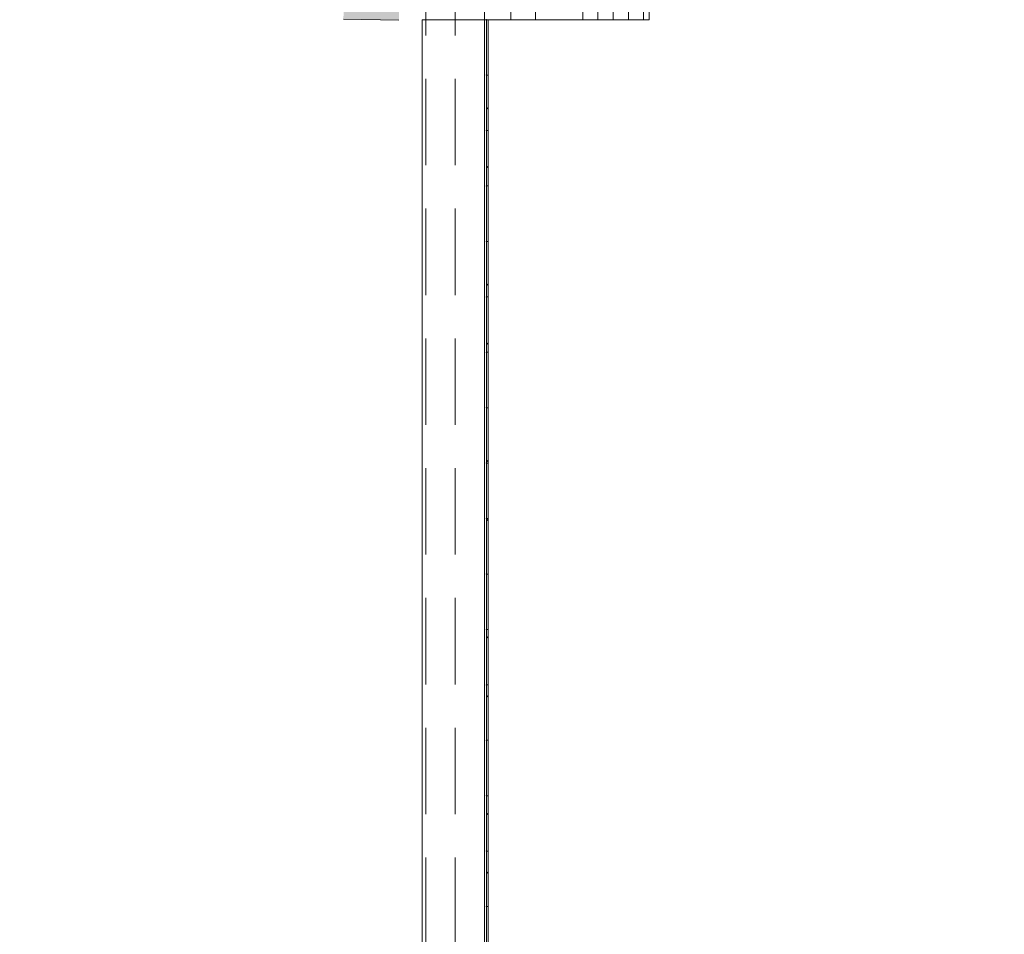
# Model space of a CAD drawing. Header units: millimetres. Extents: x -409 to 257590, y -7786 to 67330.
# Tile 67 of 210: x 56884 to 58660, y 3205 to 4855. Entities that reach past the tile are written whole.
import ezdxf

# ---------------------------------------------------------------- set-up
doc = ezdxf.new("R2010")
doc.units = ezdxf.units.MM
doc.header["$MEASUREMENT"] = 0
doc.linetypes.add('B0701', pattern=[234.119993, 155.999994, -78.119999])
doc.linetypes.add('B0703', pattern=[468.700004, 312.5, -156.200004])
for name, color, linetype in [('New_22 NC Binnenwanden', 7, 'Continuous'), ('New_22 NC Binnenwanden Deuren', 7, 'Continuous'), ('New_22 NC Binnenwanden Doorsnede-arcering', 7, 'Continuous'), ('New_32 Binnenwandopeningen', 7, 'Continuous'), ('New_32 Binnenwandopeningen Doorsnede-arcering', 7, 'Continuous'), ('New_32 Binnenwandopeningen Laagscheidingslijnen', 7, 'Continuous'), ('New_Info Wandafwerking aanduiding', 7, 'Continuous'), ('New_Info Wandafwerking aanduiding Doorsnede-arcering', 7, 'Continuous'), ('New_Z Ruimtefuncties Zone omranding', 7, 'Continuous')]:
    doc.layers.add(name, color=color, linetype=linetype)
pattern_1 = [(45, (0, 0), (-159.099, 159.099), []), (45, (-53.03, 53.03), (-159.099, 159.099), [])]

# ---------------------------------------------------------------- blocks, each defined once
blk = doc.blocks.new('D rechthoekige opening 22_20')
at = {"layer": 'New_22 NC Binnenwanden Deuren', "color": 9, "linetype": 'Continuous', "lineweight": 0}
for p, q in [((2238.4, 1), (2238.4, 53)), ((2238.4, 0), (2238.4, 1))]:
    blk.add_line(p, q, dxfattribs=at)
at = {"layer": 'New_22 NC Binnenwanden Deuren', "color": 9, "linetype": 'B0701', "lineweight": 0}
blk.add_line((-2238.4, 0), (2238.4, 0), dxfattribs=at)
blk = doc.blocks.new('Wall_118_2', base_point=(57670, 21290))
at = {"layer": 'New_22 NC Binnenwanden', "color": 8, "linetype": 'Continuous', "lineweight": 0, "true_color": 0x778488}
for p, q in [((57617, 4854.7), (57618, 4854.7)), ((57618, 4854.7), (57670, 4854.7))]:
    blk.add_line(p, q, dxfattribs=at)
at = {"layer": 'New_22 NC Binnenwanden', "color": 8, "linetype": 'Continuous', "lineweight": 0, "true_color": 0x778488, "flags": 128}
for points in [[(57617, 5493), (57617, 4854.7)], [(57670, 4854.7), (57670, 5493)]]:
    blk.add_lwpolyline(points, dxfattribs=at)
at = {"layer": 'New_22 NC Binnenwanden Deuren', "color": 1, "linetype": 'Continuous', "lineweight": 0, "xscale": -1, "zscale": 1000, "rotation": 270}
blk.add_blockref('D rechthoekige opening 22_20', (57617, 2616.3), dxfattribs=at)
blk = doc.blocks.new('*X731')
at = {"layer": 'New_22 NC Binnenwanden Doorsnede-arcering', "color": 254, "linetype": 'Continuous', "lineweight": 0, "true_color": 0xe9ebeb}
for p, q in [((57900, 4954.7), (57900, 4854.7)), ((57927.4, 4954.7), (57927.4, 4854.7)), ((57954.9, 4954.7), (57954.9, 4854.7)), ((57982.3, 4954.7), (57982.3, 4854.7)), ((58009.7, 4954.7), (58009.7, 4854.7))]:
    blk.add_line(p, q, dxfattribs=at)
blk = doc.blocks.new('Wall_159_2', base_point=(58020, 4854.703884))
at = {"layer": 'New_22 NC Binnenwanden', "color": 8, "linetype": 'Continuous', "lineweight": 0, "true_color": 0x778488, "flags": 128}
for points in [[(58020, 4954.703884), (57815, 4954.703884)], [(57815, 4854.703884), (57815, 4954.703884)], [(58020, 4854.703884), (58020, 4954.703884)], [(57815, 4854.703884), (58020, 4854.703884)]]:
    blk.add_lwpolyline(points, dxfattribs=at)
at = {"layer": 'New_22 NC Binnenwanden', "color": 8, "lineweight": 0, "true_color": 0x778488}
blk.add_blockref('*X731', (0, 0), dxfattribs=at)
blk = doc.blocks.new('D rechthoekige opening 22_26')
at = {"layer": 'New_22 NC Binnenwanden Deuren', "color": 7, "linetype": 'Continuous', "lineweight": 0}
for p, q in [((2238.4, 250), (2238.4, 350)), ((2238.4, 100), (2238.4, 250)), ((2238.4, 0), (2238.4, 100))]:
    blk.add_line(p, q, dxfattribs=at)
at = {"layer": 'New_22 NC Binnenwanden Deuren', "color": 9, "linetype": 'B0701', "lineweight": 0}
blk.add_line((-2238.4, 0), (2238.4, 0), dxfattribs=at)
blk = doc.blocks.new('Wall_247_2', base_point=(57845, 325))
at = {"layer": 'New_22 NC Binnenwanden', "color": 8, "linetype": 'Continuous', "lineweight": 0, "true_color": 0x778488}
for p, q in [((57670, 4854.7), (57770, 4854.7)), ((57770, 4854.7), (57920, 4854.7)), ((57920, 4854.7), (58020, 4854.7))]:
    blk.add_line(p, q, dxfattribs=at)
at = {"layer": 'New_22 NC Binnenwanden', "color": 8, "linetype": 'Continuous', "lineweight": 0, "true_color": 0x778488, "flags": 128}
for points in [[(58020, 4854.7), (58020, 6630.9)], [(57670, 5493), (57670, 4854.7)]]:
    blk.add_lwpolyline(points, dxfattribs=at)
at = {"layer": 'New_22 NC Binnenwanden Deuren', "color": 1, "linetype": 'Continuous', "lineweight": 0, "xscale": -1, "zscale": 1000, "rotation": 270}
blk.add_blockref('D rechthoekige opening 22_26', (57670, 2616.3), dxfattribs=at)
blk = doc.blocks.new('Curtain Wall_62_2')
at = {"layer": 'New_32 Binnenwandopeningen Doorsnede-arcering', "linetype": 'Continuous', "lineweight": 0, "true_color": 0x000000}
h = blk.add_hatch(dxfattribs=at)
h.set_pattern_fill('515_Staal_0002', color=18, style=0, pattern_type=2)
h.set_pattern_definition(pattern_1)
h.paths.add_polyline_path([(57729.3, 4851.7), (57729.3, 4854.7), (57726.3, 4854.7), (57726.3, 4851.7)])
h = blk.add_hatch(dxfattribs=at)
h.set_pattern_fill('515_Staal_0002', color=18, style=0, pattern_type=2)
h.set_pattern_definition(pattern_1)
h.paths.add_polyline_path([(57726.3, 4754.7), (57729.3, 4754.7), (57729.3, 4851.7), (57726.3, 4851.7)])
h = blk.add_hatch(dxfattribs=at)
h.set_pattern_fill('515_Staal_0002', color=18, style=0, pattern_type=2)
h.set_pattern_definition(pattern_1)
h.paths.add_polyline_path([(57729.3, 4754.7), (57726.3, 4754.7), (57726.3, 4654.7), (57729.3, 4654.7)])
h = blk.add_hatch(dxfattribs=at)
h.set_pattern_fill('515_Staal_0002', color=18, style=0, pattern_type=2)
h.set_pattern_definition(pattern_1)
h.paths.add_polyline_path([(57729.3, 4654.7), (57726.3, 4654.7), (57726.3, 4554.7), (57729.3, 4554.7)])
h = blk.add_hatch(dxfattribs=at)
h.set_pattern_fill('515_Staal_0002', color=18, style=0, pattern_type=2)
h.set_pattern_definition(pattern_1)
h.paths.add_polyline_path([(57729.3, 4554.7), (57726.3, 4554.7), (57726.3, 4454.7), (57729.3, 4454.7)])
h = blk.add_hatch(dxfattribs=at)
h.set_pattern_fill('515_Staal_0002', color=18, style=0, pattern_type=2)
h.set_pattern_definition(pattern_1)
h.paths.add_polyline_path([(57729.3, 4454.7), (57726.3, 4454.7), (57726.3, 4354.7), (57729.3, 4354.7)])
h = blk.add_hatch(dxfattribs=at)
h.set_pattern_fill('515_Staal_0002', color=18, style=0, pattern_type=2)
h.set_pattern_definition(pattern_1)
h.paths.add_polyline_path([(57729.3, 4354.7), (57726.3, 4354.7), (57726.3, 4254.7), (57729.3, 4254.7)])
h = blk.add_hatch(dxfattribs=at)
h.set_pattern_fill('515_Staal_0002', color=18, style=0, pattern_type=2)
h.set_pattern_definition(pattern_1)
h.paths.add_polyline_path([(57729.3, 4254.7), (57726.3, 4254.7), (57726.3, 4154.7), (57729.3, 4154.7)])
h = blk.add_hatch(dxfattribs=at)
h.set_pattern_fill('515_Staal_0002', color=18, style=0, pattern_type=2)
h.set_pattern_definition(pattern_1)
h.paths.add_polyline_path([(57729.3, 4154.7), (57726.3, 4154.7), (57726.3, 4054.7), (57729.3, 4054.7)])
h = blk.add_hatch(dxfattribs=at)
h.set_pattern_fill('515_Staal_0002', color=18, style=0, pattern_type=2)
h.set_pattern_definition(pattern_1)
h.paths.add_polyline_path([(57729.3, 4054.7), (57726.3, 4054.7), (57726.3, 3954.7), (57729.3, 3954.7)])
h = blk.add_hatch(dxfattribs=at)
h.set_pattern_fill('515_Staal_0002', color=18, style=0, pattern_type=2)
h.set_pattern_definition(pattern_1)
h.paths.add_polyline_path([(57729.3, 3954.7), (57726.3, 3954.7), (57726.3, 3854.7), (57729.3, 3854.7)])
h = blk.add_hatch(dxfattribs=at)
h.set_pattern_fill('515_Staal_0002', color=18, style=0, pattern_type=2)
h.set_pattern_definition(pattern_1)
h.paths.add_polyline_path([(57729.3, 3854.7), (57726.3, 3854.7), (57726.3, 3754.7), (57729.3, 3754.7)])
h = blk.add_hatch(dxfattribs=at)
h.set_pattern_fill('515_Staal_0002', color=18, style=0, pattern_type=2)
h.set_pattern_definition(pattern_1)
h.paths.add_polyline_path([(57729.3, 3754.7), (57726.3, 3754.7), (57726.3, 3654.7), (57729.3, 3654.7)])
h = blk.add_hatch(dxfattribs=at)
h.set_pattern_fill('515_Staal_0002', color=18, style=0, pattern_type=2)
h.set_pattern_definition(pattern_1)
h.paths.add_polyline_path([(57729.3, 3654.7), (57726.3, 3654.7), (57726.3, 3554.7), (57729.3, 3554.7)])
h = blk.add_hatch(dxfattribs=at)
h.set_pattern_fill('515_Staal_0002', color=18, style=0, pattern_type=2)
h.set_pattern_definition(pattern_1)
h.paths.add_polyline_path([(57729.3, 3554.7), (57726.3, 3554.7), (57726.3, 3454.7), (57729.3, 3454.7)])
h = blk.add_hatch(dxfattribs=at)
h.set_pattern_fill('515_Staal_0002', color=18, style=0, pattern_type=2)
h.set_pattern_definition(pattern_1)
h.paths.add_polyline_path([(57729.3, 3454.7), (57726.3, 3454.7), (57726.3, 3354.7), (57729.3, 3354.7)])
h = blk.add_hatch(dxfattribs=at)
h.set_pattern_fill('515_Staal_0002', color=18, style=0, pattern_type=2)
h.set_pattern_definition(pattern_1)
h.paths.add_polyline_path([(57729.3, 3354.7), (57726.3, 3354.7), (57726.3, 3254.7), (57729.3, 3254.7)])
h = blk.add_hatch(dxfattribs=at)
h.set_pattern_fill('515_Staal_0002', color=18, style=0, pattern_type=2)
h.set_pattern_definition(pattern_1)
h.paths.add_polyline_path([(57729.3, 3254.7), (57726.3, 3254.7), (57726.3, 3154.7), (57729.3, 3154.7)])
at = {"layer": 'New_32 Binnenwandopeningen', "color": 9, "linetype": 'B0703', "lineweight": 0}
for p, q in [((57726.3, 4854.7), (57726.3, 4754.7)), ((57726.3, 4854.7), (57726.3, 4754.7)), ((57726.3, 4854.7), (57726.3, 4754.7)), ((57726.3, 4854.7), (57726.3, 4754.7)), ((57726.3, 4854.7), (57726.3, 4754.7)), ((57726.3, 4854.7), (57726.3, 4754.7)), ((57726.3, 4854.7), (57726.3, 4754.7)), ((57726.3, 4854.7), (57726.3, 4754.7)), ((57726.3, 4854.7), (57726.3, 4754.7)), ((57726.3, 4854.7), (57726.3, 4754.7)), ((57726.3, 4854.7), (57726.3, 4754.7)), ((57726.3, 4754.7), (57726.3, 4654.7)), ((57726.3, 4754.7), (57726.3, 4654.7)), ((57726.3, 4754.7), (57726.3, 4654.7)), ((57726.3, 4754.7), (57726.3, 4654.7)), ((57726.3, 4754.7), (57726.3, 4654.7)), ((57726.3, 4754.7), (57726.3, 4654.7)), ((57726.3, 4754.7), (57726.3, 4654.7)), ((57726.3, 4754.7), (57726.3, 4654.7)), ((57726.3, 4754.7), (57726.3, 4654.7)), ((57726.3, 4754.7), (57726.3, 4654.7)), ((57726.3, 4754.7), (57726.3, 4654.7)), ((57726.3, 4654.7), (57726.3, 4554.7)), ((57726.3, 4654.7), (57726.3, 4554.7)), ((57726.3, 4654.7), (57726.3, 4554.7)), ((57726.3, 4654.7), (57726.3, 4554.7)), ((57726.3, 4654.7), (57726.3, 4554.7)), ((57726.3, 4654.7), (57726.3, 4554.7)), ((57726.3, 4654.7), (57726.3, 4554.7)), ((57726.3, 4654.7), (57726.3, 4554.7)), ((57726.3, 4654.7), (57726.3, 4554.7)), ((57726.3, 4654.7), (57726.3, 4554.7)), ((57726.3, 4654.7), (57726.3, 4554.7)), ((57726.3, 4554.7), (57726.3, 4454.7)), ((57726.3, 4554.7), (57726.3, 4454.7)), ((57726.3, 4554.7), (57726.3, 4454.7)), ((57726.3, 4554.7), (57726.3, 4454.7)), ((57726.3, 4554.7), (57726.3, 4454.7)), ((57726.3, 4554.7), (57726.3, 4454.7)), ((57726.3, 4554.7), (57726.3, 4454.7)), ((57726.3, 4554.7), (57726.3, 4454.7)), ((57726.3, 4554.7), (57726.3, 4454.7)), ((57726.3, 4554.7), (57726.3, 4454.7)), ((57726.3, 4554.7), (57726.3, 4454.7)), ((57726.3, 4454.7), (57726.3, 4354.7)), ((57726.3, 4454.7), (57726.3, 4354.7)), ((57726.3, 4454.7), (57726.3, 4354.7)), ((57726.3, 4454.7), (57726.3, 4354.7)), ((57726.3, 4454.7), (57726.3, 4354.7)), ((57726.3, 4454.7), (57726.3, 4354.7)), ((57726.3, 4454.7), (57726.3, 4354.7)), ((57726.3, 4454.7), (57726.3, 4354.7)), ((57726.3, 4454.7), (57726.3, 4354.7)), ((57726.3, 4454.7), (57726.3, 4354.7)), ((57726.3, 4454.7), (57726.3, 4354.7)), ((57726.3, 4354.7), (57726.3, 4254.7)), ((57726.3, 4354.7), (57726.3, 4254.7)), ((57726.3, 4354.7), (57726.3, 4254.7)), ((57726.3, 4354.7), (57726.3, 4254.7)), ((57726.3, 4354.7), (57726.3, 4254.7)), ((57726.3, 4354.7), (57726.3, 4254.7)), ((57726.3, 4354.7), (57726.3, 4254.7)), ((57726.3, 4354.7), (57726.3, 4254.7)), ((57726.3, 4354.7), (57726.3, 4254.7)), ((57726.3, 4354.7), (57726.3, 4254.7)), ((57726.3, 4354.7), (57726.3, 4254.7)), ((57726.3, 4254.7), (57726.3, 4154.7)), ((57726.3, 4254.7), (57726.3, 4154.7)), ((57726.3, 4254.7), (57726.3, 4154.7)), ((57726.3, 4254.7), (57726.3, 4154.7)), ((57726.3, 4254.7), (57726.3, 4154.7)), ((57726.3, 4254.7), (57726.3, 4154.7)), ((57726.3, 4254.7), (57726.3, 4154.7)), ((57726.3, 4254.7), (57726.3, 4154.7)), ((57726.3, 4254.7), (57726.3, 4154.7)), ((57726.3, 4254.7), (57726.3, 4154.7)), ((57726.3, 4254.7), (57726.3, 4154.7)), ((57726.3, 4154.7), (57726.3, 4054.7)), ((57726.3, 4154.7), (57726.3, 4054.7)), ((57726.3, 4154.7), (57726.3, 4054.7)), ((57726.3, 4154.7), (57726.3, 4054.7)), ((57726.3, 4154.7), (57726.3, 4054.7)), ((57726.3, 4154.7), (57726.3, 4054.7)), ((57726.3, 4154.7), (57726.3, 4054.7)), ((57726.3, 4154.7), (57726.3, 4054.7)), ((57726.3, 4154.7), (57726.3, 4054.7)), ((57726.3, 4154.7), (57726.3, 4054.7)), ((57726.3, 4154.7), (57726.3, 4054.7)), ((57726.3, 4054.7), (57726.3, 3954.7)), ((57726.3, 4054.7), (57726.3, 3954.7)), ((57726.3, 4054.7), (57726.3, 3954.7)), ((57726.3, 4054.7), (57726.3, 3954.7)), ((57726.3, 4054.7), (57726.3, 3954.7)), ((57726.3, 4054.7), (57726.3, 3954.7)), ((57726.3, 4054.7), (57726.3, 3954.7)), ((57726.3, 4054.7), (57726.3, 3954.7)), ((57726.3, 4054.7), (57726.3, 3954.7)), ((57726.3, 4054.7), (57726.3, 3954.7)), ((57726.3, 4054.7), (57726.3, 3954.7)), ((57726.3, 3954.7), (57726.3, 3854.7)), ((57726.3, 3954.7), (57726.3, 3854.7)), ((57726.3, 3954.7), (57726.3, 3854.7)), ((57726.3, 3954.7), (57726.3, 3854.7)), ((57726.3, 3954.7), (57726.3, 3854.7)), ((57726.3, 3954.7), (57726.3, 3854.7)), ((57726.3, 3954.7), (57726.3, 3854.7)), ((57726.3, 3954.7), (57726.3, 3854.7)), ((57726.3, 3954.7), (57726.3, 3854.7)), ((57726.3, 3954.7), (57726.3, 3854.7)), ((57726.3, 3954.7), (57726.3, 3854.7)), ((57726.3, 3854.7), (57726.3, 3754.7)), ((57726.3, 3854.7), (57726.3, 3754.7)), ((57726.3, 3854.7), (57726.3, 3754.7)), ((57726.3, 3854.7), (57726.3, 3754.7)), ((57726.3, 3854.7), (57726.3, 3754.7)), ((57726.3, 3854.7), (57726.3, 3754.7)), ((57726.3, 3854.7), (57726.3, 3754.7)), ((57726.3, 3854.7), (57726.3, 3754.7)), ((57726.3, 3854.7), (57726.3, 3754.7)), ((57726.3, 3854.7), (57726.3, 3754.7)), ((57726.3, 3854.7), (57726.3, 3754.7)), ((57726.3, 3754.7), (57726.3, 3654.7)), ((57726.3, 3754.7), (57726.3, 3654.7)), ((57726.3, 3754.7), (57726.3, 3654.7)), ((57726.3, 3754.7), (57726.3, 3654.7)), ((57726.3, 3754.7), (57726.3, 3654.7)), ((57726.3, 3754.7), (57726.3, 3654.7)), ((57726.3, 3754.7), (57726.3, 3654.7)), ((57726.3, 3754.7), (57726.3, 3654.7)), ((57726.3, 3754.7), (57726.3, 3654.7)), ((57726.3, 3754.7), (57726.3, 3654.7)), ((57726.3, 3754.7), (57726.3, 3654.7)), ((57726.3, 3654.7), (57726.3, 3554.7)), ((57726.3, 3654.7), (57726.3, 3554.7)), ((57726.3, 3654.7), (57726.3, 3554.7)), ((57726.3, 3654.7), (57726.3, 3554.7)), ((57726.3, 3654.7), (57726.3, 3554.7)), ((57726.3, 3654.7), (57726.3, 3554.7)), ((57726.3, 3654.7), (57726.3, 3554.7)), ((57726.3, 3654.7), (57726.3, 3554.7)), ((57726.3, 3654.7), (57726.3, 3554.7)), ((57726.3, 3654.7), (57726.3, 3554.7)), ((57726.3, 3654.7), (57726.3, 3554.7)), ((57726.3, 3554.7), (57726.3, 3454.7)), ((57726.3, 3554.7), (57726.3, 3454.7)), ((57726.3, 3554.7), (57726.3, 3454.7)), ((57726.3, 3554.7), (57726.3, 3454.7)), ((57726.3, 3554.7), (57726.3, 3454.7)), ((57726.3, 3554.7), (57726.3, 3454.7)), ((57726.3, 3554.7), (57726.3, 3454.7)), ((57726.3, 3554.7), (57726.3, 3454.7)), ((57726.3, 3554.7), (57726.3, 3454.7)), ((57726.3, 3554.7), (57726.3, 3454.7)), ((57726.3, 3554.7), (57726.3, 3454.7)), ((57726.3, 3454.7), (57726.3, 3354.7)), ((57726.3, 3454.7), (57726.3, 3354.7)), ((57726.3, 3454.7), (57726.3, 3354.7)), ((57726.3, 3454.7), (57726.3, 3354.7)), ((57726.3, 3454.7), (57726.3, 3354.7)), ((57726.3, 3454.7), (57726.3, 3354.7)), ((57726.3, 3454.7), (57726.3, 3354.7)), ((57726.3, 3454.7), (57726.3, 3354.7)), ((57726.3, 3454.7), (57726.3, 3354.7)), ((57726.3, 3454.7), (57726.3, 3354.7)), ((57726.3, 3454.7), (57726.3, 3354.7)), ((57726.3, 3354.7), (57726.3, 3254.7)), ((57726.3, 3354.7), (57726.3, 3254.7)), ((57726.3, 3354.7), (57726.3, 3254.7)), ((57726.3, 3354.7), (57726.3, 3254.7)), ((57726.3, 3354.7), (57726.3, 3254.7)), ((57726.3, 3354.7), (57726.3, 3254.7)), ((57726.3, 3354.7), (57726.3, 3254.7)), ((57726.3, 3354.7), (57726.3, 3254.7)), ((57726.3, 3354.7), (57726.3, 3254.7)), ((57726.3, 3354.7), (57726.3, 3254.7)), ((57726.3, 3354.7), (57726.3, 3254.7)), ((57726.3, 3254.7), (57726.3, 3154.7)), ((57726.3, 3254.7), (57726.3, 3154.7)), ((57726.3, 3254.7), (57726.3, 3154.7)), ((57726.3, 3254.7), (57726.3, 3154.7)), ((57726.3, 3254.7), (57726.3, 3154.7)), ((57726.3, 3254.7), (57726.3, 3154.7)), ((57726.3, 3254.7), (57726.3, 3154.7)), ((57726.3, 3254.7), (57726.3, 3154.7)), ((57726.3, 3254.7), (57726.3, 3154.7)), ((57726.3, 3254.7), (57726.3, 3154.7)), ((57726.3, 3254.7), (57726.3, 3154.7))]:
    blk.add_line(p, q, dxfattribs=at)
at = {"layer": 'New_32 Binnenwandopeningen', "color": 1, "linetype": 'Continuous', "lineweight": 0}
for p, q in [((57726.3, 4854.7), (57726.3, 4754.7)), ((57726.3, 4854.7), (57726.3, 4754.7)), ((57726.3, 4854.7), (57726.3, 4754.7)), ((57726.3, 4854.7), (57726.3, 4754.7)), ((57726.3, 4854.7), (57726.3, 4754.7)), ((57726.3, 4854.7), (57726.3, 4754.7)), ((57726.3, 4854.7), (57726.3, 4754.7)), ((57726.3, 4854.7), (57726.3, 4754.7)), ((57726.3, 4854.7), (57726.3, 4754.7)), ((57726.3, 4854.7), (57726.3, 4754.7)), ((57726.3, 4854.7), (57726.3, 4754.7)), ((57726.3, 4854.7), (57726.3, 4754.7)), ((57726.3, 4854.7), (57726.3, 4754.7)), ((57726.3, 4854.7), (57726.3, 4754.7)), ((57726.3, 4854.7), (57726.3, 4754.7)), ((57726.3, 4854.7), (57726.3, 4754.7)), ((57726.3, 4854.7), (57726.3, 4851.7)), ((57729.3, 4854.7), (57726.3, 4854.7)), ((57726.3, 4851.7), (57726.3, 4754.7)), ((57729.3, 4854.7), (57729.3, 4851.7)), ((57729.3, 4851.7), (57729.3, 4754.7)), ((57726.3, 4754.7), (57726.3, 4654.7)), ((57726.3, 4754.7), (57726.3, 4654.7)), ((57726.3, 4754.7), (57726.3, 4654.7)), ((57726.3, 4754.7), (57726.3, 4654.7)), ((57726.3, 4754.7), (57726.3, 4654.7)), ((57726.3, 4754.7), (57726.3, 4654.7)), ((57726.3, 4754.7), (57726.3, 4654.7)), ((57726.3, 4754.7), (57726.3, 4654.7)), ((57726.3, 4754.7), (57726.3, 4654.7)), ((57726.3, 4754.7), (57726.3, 4654.7)), ((57726.3, 4754.7), (57726.3, 4654.7)), ((57726.3, 4754.7), (57726.3, 4654.7)), ((57726.3, 4754.7), (57726.3, 4654.7)), ((57726.3, 4754.7), (57726.3, 4654.7)), ((57726.3, 4754.7), (57726.3, 4654.7)), ((57726.3, 4754.7), (57726.3, 4654.7)), ((57726.3, 4754.7), (57726.3, 4654.7)), ((57729.3, 4754.7), (57729.3, 4654.7)), ((57726.3, 4654.7), (57726.3, 4554.7)), ((57726.3, 4654.7), (57726.3, 4554.7)), ((57726.3, 4654.7), (57726.3, 4554.7)), ((57726.3, 4654.7), (57726.3, 4554.7)), ((57726.3, 4654.7), (57726.3, 4554.7)), ((57726.3, 4654.7), (57726.3, 4554.7)), ((57726.3, 4654.7), (57726.3, 4554.7)), ((57726.3, 4654.7), (57726.3, 4554.7)), ((57726.3, 4654.7), (57726.3, 4554.7)), ((57726.3, 4654.7), (57726.3, 4554.7)), ((57726.3, 4654.7), (57726.3, 4554.7)), ((57726.3, 4654.7), (57726.3, 4554.7)), ((57726.3, 4654.7), (57726.3, 4554.7)), ((57726.3, 4654.7), (57726.3, 4554.7)), ((57726.3, 4654.7), (57726.3, 4554.7)), ((57726.3, 4654.7), (57726.3, 4554.7)), ((57726.3, 4654.7), (57726.3, 4554.7)), ((57729.3, 4654.7), (57729.3, 4554.7)), ((57726.3, 4554.7), (57726.3, 4454.7)), ((57726.3, 4554.7), (57726.3, 4454.7)), ((57726.3, 4554.7), (57726.3, 4454.7)), ((57726.3, 4554.7), (57726.3, 4454.7)), ((57726.3, 4554.7), (57726.3, 4454.7)), ((57726.3, 4554.7), (57726.3, 4454.7)), ((57726.3, 4554.7), (57726.3, 4454.7)), ((57726.3, 4554.7), (57726.3, 4454.7)), ((57726.3, 4554.7), (57726.3, 4454.7)), ((57726.3, 4554.7), (57726.3, 4454.7)), ((57726.3, 4554.7), (57726.3, 4454.7)), ((57726.3, 4554.7), (57726.3, 4454.7)), ((57726.3, 4554.7), (57726.3, 4454.7)), ((57726.3, 4554.7), (57726.3, 4454.7)), ((57726.3, 4554.7), (57726.3, 4454.7)), ((57726.3, 4554.7), (57726.3, 4454.7)), ((57726.3, 4554.7), (57726.3, 4454.7)), ((57729.3, 4554.7), (57729.3, 4454.7)), ((57726.3, 4454.7), (57726.3, 4354.7)), ((57726.3, 4454.7), (57726.3, 4354.7)), ((57726.3, 4454.7), (57726.3, 4354.7)), ((57726.3, 4454.7), (57726.3, 4354.7)), ((57726.3, 4454.7), (57726.3, 4354.7)), ((57726.3, 4454.7), (57726.3, 4354.7)), ((57726.3, 4454.7), (57726.3, 4354.7)), ((57726.3, 4454.7), (57726.3, 4354.7)), ((57726.3, 4454.7), (57726.3, 4354.7)), ((57726.3, 4454.7), (57726.3, 4354.7)), ((57726.3, 4454.7), (57726.3, 4354.7)), ((57726.3, 4454.7), (57726.3, 4354.7)), ((57726.3, 4454.7), (57726.3, 4354.7)), ((57726.3, 4454.7), (57726.3, 4354.7)), ((57726.3, 4454.7), (57726.3, 4354.7)), ((57726.3, 4454.7), (57726.3, 4354.7)), ((57726.3, 4454.7), (57726.3, 4354.7)), ((57729.3, 4454.7), (57729.3, 4354.7)), ((57726.3, 4354.7), (57726.3, 4254.7)), ((57726.3, 4354.7), (57726.3, 4254.7)), ((57726.3, 4354.7), (57726.3, 4254.7)), ((57726.3, 4354.7), (57726.3, 4254.7)), ((57726.3, 4354.7), (57726.3, 4254.7)), ((57726.3, 4354.7), (57726.3, 4254.7)), ((57726.3, 4354.7), (57726.3, 4254.7)), ((57726.3, 4354.7), (57726.3, 4254.7)), ((57726.3, 4354.7), (57726.3, 4254.7)), ((57726.3, 4354.7), (57726.3, 4254.7)), ((57726.3, 4354.7), (57726.3, 4254.7)), ((57726.3, 4354.7), (57726.3, 4254.7)), ((57726.3, 4354.7), (57726.3, 4254.7)), ((57726.3, 4354.7), (57726.3, 4254.7)), ((57726.3, 4354.7), (57726.3, 4254.7)), ((57726.3, 4354.7), (57726.3, 4254.7)), ((57726.3, 4354.7), (57726.3, 4254.7)), ((57729.3, 4354.7), (57729.3, 4254.7)), ((57726.3, 4254.7), (57726.3, 4154.7)), ((57726.3, 4254.7), (57726.3, 4154.7)), ((57726.3, 4254.7), (57726.3, 4154.7)), ((57726.3, 4254.7), (57726.3, 4154.7)), ((57726.3, 4254.7), (57726.3, 4154.7)), ((57726.3, 4254.7), (57726.3, 4154.7)), ((57726.3, 4254.7), (57726.3, 4154.7)), ((57726.3, 4254.7), (57726.3, 4154.7)), ((57726.3, 4254.7), (57726.3, 4154.7)), ((57726.3, 4254.7), (57726.3, 4154.7)), ((57726.3, 4254.7), (57726.3, 4154.7)), ((57726.3, 4254.7), (57726.3, 4154.7)), ((57726.3, 4254.7), (57726.3, 4154.7)), ((57726.3, 4254.7), (57726.3, 4154.7)), ((57726.3, 4254.7), (57726.3, 4154.7)), ((57726.3, 4254.7), (57726.3, 4154.7)), ((57726.3, 4254.7), (57726.3, 4154.7)), ((57729.3, 4254.7), (57729.3, 4154.7)), ((57726.3, 4154.7), (57726.3, 4054.7)), ((57726.3, 4154.7), (57726.3, 4054.7)), ((57726.3, 4154.7), (57726.3, 4054.7)), ((57726.3, 4154.7), (57726.3, 4054.7)), ((57726.3, 4154.7), (57726.3, 4054.7)), ((57726.3, 4154.7), (57726.3, 4054.7)), ((57726.3, 4154.7), (57726.3, 4054.7)), ((57726.3, 4154.7), (57726.3, 4054.7)), ((57726.3, 4154.7), (57726.3, 4054.7)), ((57726.3, 4154.7), (57726.3, 4054.7)), ((57726.3, 4154.7), (57726.3, 4054.7)), ((57726.3, 4154.7), (57726.3, 4054.7)), ((57726.3, 4154.7), (57726.3, 4054.7)), ((57726.3, 4154.7), (57726.3, 4054.7)), ((57726.3, 4154.7), (57726.3, 4054.7)), ((57726.3, 4154.7), (57726.3, 4054.7)), ((57726.3, 4154.7), (57726.3, 4054.7)), ((57729.3, 4154.7), (57729.3, 4054.7)), ((57726.3, 4054.7), (57726.3, 3954.7)), ((57726.3, 4054.7), (57726.3, 3954.7)), ((57726.3, 4054.7), (57726.3, 3954.7)), ((57726.3, 4054.7), (57726.3, 3954.7)), ((57726.3, 4054.7), (57726.3, 3954.7)), ((57726.3, 4054.7), (57726.3, 3954.7)), ((57726.3, 4054.7), (57726.3, 3954.7)), ((57726.3, 4054.7), (57726.3, 3954.7)), ((57726.3, 4054.7), (57726.3, 3954.7)), ((57726.3, 4054.7), (57726.3, 3954.7)), ((57726.3, 4054.7), (57726.3, 3954.7)), ((57726.3, 4054.7), (57726.3, 3954.7)), ((57726.3, 4054.7), (57726.3, 3954.7)), ((57726.3, 4054.7), (57726.3, 3954.7)), ((57726.3, 4054.7), (57726.3, 3954.7)), ((57726.3, 4054.7), (57726.3, 3954.7)), ((57726.3, 4054.7), (57726.3, 3954.7)), ((57729.3, 4054.7), (57729.3, 3954.7)), ((57726.3, 3954.7), (57726.3, 3854.7)), ((57726.3, 3954.7), (57726.3, 3854.7)), ((57726.3, 3954.7), (57726.3, 3854.7)), ((57726.3, 3954.7), (57726.3, 3854.7)), ((57726.3, 3954.7), (57726.3, 3854.7)), ((57726.3, 3954.7), (57726.3, 3854.7)), ((57726.3, 3954.7), (57726.3, 3854.7)), ((57726.3, 3954.7), (57726.3, 3854.7)), ((57726.3, 3954.7), (57726.3, 3854.7)), ((57726.3, 3954.7), (57726.3, 3854.7)), ((57726.3, 3954.7), (57726.3, 3854.7)), ((57726.3, 3954.7), (57726.3, 3854.7)), ((57726.3, 3954.7), (57726.3, 3854.7)), ((57726.3, 3954.7), (57726.3, 3854.7)), ((57726.3, 3954.7), (57726.3, 3854.7)), ((57726.3, 3954.7), (57726.3, 3854.7)), ((57726.3, 3954.7), (57726.3, 3854.7)), ((57729.3, 3954.7), (57729.3, 3854.7)), ((57726.3, 3854.7), (57726.3, 3754.7)), ((57726.3, 3854.7), (57726.3, 3754.7)), ((57726.3, 3854.7), (57726.3, 3754.7)), ((57726.3, 3854.7), (57726.3, 3754.7)), ((57726.3, 3854.7), (57726.3, 3754.7)), ((57726.3, 3854.7), (57726.3, 3754.7)), ((57726.3, 3854.7), (57726.3, 3754.7)), ((57726.3, 3854.7), (57726.3, 3754.7)), ((57726.3, 3854.7), (57726.3, 3754.7)), ((57726.3, 3854.7), (57726.3, 3754.7)), ((57726.3, 3854.7), (57726.3, 3754.7)), ((57726.3, 3854.7), (57726.3, 3754.7)), ((57726.3, 3854.7), (57726.3, 3754.7)), ((57726.3, 3854.7), (57726.3, 3754.7)), ((57726.3, 3854.7), (57726.3, 3754.7)), ((57726.3, 3854.7), (57726.3, 3754.7)), ((57726.3, 3854.7), (57726.3, 3754.7)), ((57729.3, 3854.7), (57729.3, 3754.7)), ((57726.3, 3754.7), (57726.3, 3654.7)), ((57726.3, 3754.7), (57726.3, 3654.7)), ((57726.3, 3754.7), (57726.3, 3654.7)), ((57726.3, 3754.7), (57726.3, 3654.7)), ((57726.3, 3754.7), (57726.3, 3654.7)), ((57726.3, 3754.7), (57726.3, 3654.7)), ((57726.3, 3754.7), (57726.3, 3654.7)), ((57726.3, 3754.7), (57726.3, 3654.7)), ((57726.3, 3754.7), (57726.3, 3654.7)), ((57726.3, 3754.7), (57726.3, 3654.7)), ((57726.3, 3754.7), (57726.3, 3654.7)), ((57726.3, 3754.7), (57726.3, 3654.7)), ((57726.3, 3754.7), (57726.3, 3654.7)), ((57726.3, 3754.7), (57726.3, 3654.7)), ((57726.3, 3754.7), (57726.3, 3654.7)), ((57726.3, 3754.7), (57726.3, 3654.7)), ((57726.3, 3754.7), (57726.3, 3654.7)), ((57729.3, 3754.7), (57729.3, 3654.7)), ((57726.3, 3654.7), (57726.3, 3554.7)), ((57726.3, 3654.7), (57726.3, 3554.7)), ((57726.3, 3654.7), (57726.3, 3554.7)), ((57726.3, 3654.7), (57726.3, 3554.7)), ((57726.3, 3654.7), (57726.3, 3554.7)), ((57726.3, 3654.7), (57726.3, 3554.7)), ((57726.3, 3654.7), (57726.3, 3554.7)), ((57726.3, 3654.7), (57726.3, 3554.7)), ((57726.3, 3654.7), (57726.3, 3554.7)), ((57726.3, 3654.7), (57726.3, 3554.7)), ((57726.3, 3654.7), (57726.3, 3554.7)), ((57726.3, 3654.7), (57726.3, 3554.7)), ((57726.3, 3654.7), (57726.3, 3554.7)), ((57726.3, 3654.7), (57726.3, 3554.7)), ((57726.3, 3654.7), (57726.3, 3554.7)), ((57726.3, 3654.7), (57726.3, 3554.7)), ((57726.3, 3654.7), (57726.3, 3554.7)), ((57729.3, 3654.7), (57729.3, 3554.7)), ((57726.3, 3554.7), (57726.3, 3454.7)), ((57726.3, 3554.7), (57726.3, 3454.7)), ((57726.3, 3554.7), (57726.3, 3454.7)), ((57726.3, 3554.7), (57726.3, 3454.7)), ((57726.3, 3554.7), (57726.3, 3454.7)), ((57726.3, 3554.7), (57726.3, 3454.7)), ((57726.3, 3554.7), (57726.3, 3454.7)), ((57726.3, 3554.7), (57726.3, 3454.7)), ((57726.3, 3554.7), (57726.3, 3454.7)), ((57726.3, 3554.7), (57726.3, 3454.7)), ((57726.3, 3554.7), (57726.3, 3454.7)), ((57726.3, 3554.7), (57726.3, 3454.7)), ((57726.3, 3554.7), (57726.3, 3454.7)), ((57726.3, 3554.7), (57726.3, 3454.7)), ((57726.3, 3554.7), (57726.3, 3454.7)), ((57726.3, 3554.7), (57726.3, 3454.7)), ((57726.3, 3554.7), (57726.3, 3454.7)), ((57729.3, 3554.7), (57729.3, 3454.7)), ((57726.3, 3454.7), (57726.3, 3354.7)), ((57726.3, 3454.7), (57726.3, 3354.7)), ((57726.3, 3454.7), (57726.3, 3354.7)), ((57726.3, 3454.7), (57726.3, 3354.7)), ((57726.3, 3454.7), (57726.3, 3354.7)), ((57726.3, 3454.7), (57726.3, 3354.7)), ((57726.3, 3454.7), (57726.3, 3354.7)), ((57726.3, 3454.7), (57726.3, 3354.7)), ((57726.3, 3454.7), (57726.3, 3354.7)), ((57726.3, 3454.7), (57726.3, 3354.7)), ((57726.3, 3454.7), (57726.3, 3354.7)), ((57726.3, 3454.7), (57726.3, 3354.7)), ((57726.3, 3454.7), (57726.3, 3354.7)), ((57726.3, 3454.7), (57726.3, 3354.7)), ((57726.3, 3454.7), (57726.3, 3354.7)), ((57726.3, 3454.7), (57726.3, 3354.7)), ((57726.3, 3454.7), (57726.3, 3354.7)), ((57729.3, 3454.7), (57729.3, 3354.7)), ((57726.3, 3354.7), (57726.3, 3254.7)), ((57726.3, 3354.7), (57726.3, 3254.7)), ((57726.3, 3354.7), (57726.3, 3254.7)), ((57726.3, 3354.7), (57726.3, 3254.7)), ((57726.3, 3354.7), (57726.3, 3254.7)), ((57726.3, 3354.7), (57726.3, 3254.7)), ((57726.3, 3354.7), (57726.3, 3254.7)), ((57726.3, 3354.7), (57726.3, 3254.7)), ((57726.3, 3354.7), (57726.3, 3254.7)), ((57726.3, 3354.7), (57726.3, 3254.7)), ((57726.3, 3354.7), (57726.3, 3254.7)), ((57726.3, 3354.7), (57726.3, 3254.7)), ((57726.3, 3354.7), (57726.3, 3254.7)), ((57726.3, 3354.7), (57726.3, 3254.7)), ((57726.3, 3354.7), (57726.3, 3254.7)), ((57726.3, 3354.7), (57726.3, 3254.7)), ((57726.3, 3354.7), (57726.3, 3254.7)), ((57729.3, 3354.7), (57729.3, 3254.7)), ((57726.3, 3254.7), (57726.3, 3154.7)), ((57726.3, 3254.7), (57726.3, 3154.7)), ((57726.3, 3254.7), (57726.3, 3154.7)), ((57726.3, 3254.7), (57726.3, 3154.7)), ((57726.3, 3254.7), (57726.3, 3154.7)), ((57726.3, 3254.7), (57726.3, 3154.7)), ((57726.3, 3254.7), (57726.3, 3154.7)), ((57726.3, 3254.7), (57726.3, 3154.7)), ((57726.3, 3254.7), (57726.3, 3154.7)), ((57726.3, 3254.7), (57726.3, 3154.7)), ((57726.3, 3254.7), (57726.3, 3154.7)), ((57726.3, 3254.7), (57726.3, 3154.7)), ((57726.3, 3254.7), (57726.3, 3154.7)), ((57726.3, 3254.7), (57726.3, 3154.7)), ((57726.3, 3254.7), (57726.3, 3154.7)), ((57726.3, 3254.7), (57726.3, 3154.7)), ((57726.3, 3254.7), (57726.3, 3154.7)), ((57729.3, 3254.7), (57729.3, 3154.7))]:
    blk.add_line(p, q, dxfattribs=at)
at = {"layer": 'New_32 Binnenwandopeningen', "color": 9, "linetype": 'B0703', "lineweight": 0}
for p in [(57726.3, 4854.7), (57726.3, 4854.7), (57726.3, 4854.7), (57726.3, 4854.7), (57726.3, 4854.7), (57726.3, 4854.7), (57726.3, 4854.7), (57726.3, 4854.7), (57726.3, 4854.7), (57726.3, 4854.7), (57726.3, 4854.7), (57726.3, 4854.7), (57726.3, 4754.7), (57726.3, 4754.7), (57726.3, 4754.7), (57726.3, 4754.7), (57726.3, 4754.7), (57726.3, 4754.7), (57726.3, 4754.7), (57726.3, 4754.7), (57726.3, 4754.7), (57726.3, 4754.7), (57726.3, 4754.7), (57726.3, 4754.7), (57726.3, 4654.7), (57726.3, 4654.7), (57726.3, 4654.7), (57726.3, 4654.7), (57726.3, 4654.7), (57726.3, 4654.7), (57726.3, 4654.7), (57726.3, 4654.7), (57726.3, 4654.7), (57726.3, 4654.7), (57726.3, 4654.7), (57726.3, 4654.7), (57726.3, 4554.7), (57726.3, 4554.7), (57726.3, 4554.7), (57726.3, 4554.7), (57726.3, 4554.7), (57726.3, 4554.7), (57726.3, 4554.7), (57726.3, 4554.7), (57726.3, 4554.7), (57726.3, 4554.7), (57726.3, 4554.7), (57726.3, 4554.7), (57726.3, 4454.7), (57726.3, 4454.7), (57726.3, 4454.7), (57726.3, 4454.7), (57726.3, 4454.7), (57726.3, 4454.7), (57726.3, 4454.7), (57726.3, 4454.7), (57726.3, 4454.7), (57726.3, 4454.7), (57726.3, 4454.7), (57726.3, 4454.7), (57726.3, 4354.7), (57726.3, 4354.7), (57726.3, 4354.7), (57726.3, 4354.7), (57726.3, 4354.7), (57726.3, 4354.7), (57726.3, 4354.7), (57726.3, 4354.7), (57726.3, 4354.7), (57726.3, 4354.7), (57726.3, 4354.7), (57726.3, 4354.7), (57726.3, 4254.7), (57726.3, 4254.7), (57726.3, 4254.7), (57726.3, 4254.7), (57726.3, 4254.7), (57726.3, 4254.7), (57726.3, 4254.7), (57726.3, 4254.7), (57726.3, 4254.7), (57726.3, 4254.7), (57726.3, 4254.7), (57726.3, 4254.7), (57726.3, 4154.7), (57726.3, 4154.7), (57726.3, 4154.7), (57726.3, 4154.7), (57726.3, 4154.7), (57726.3, 4154.7), (57726.3, 4154.7), (57726.3, 4154.7), (57726.3, 4154.7), (57726.3, 4154.7), (57726.3, 4154.7), (57726.3, 4154.7), (57726.3, 4054.7), (57726.3, 4054.7), (57726.3, 4054.7), (57726.3, 4054.7), (57726.3, 4054.7), (57726.3, 4054.7), (57726.3, 4054.7), (57726.3, 4054.7), (57726.3, 4054.7), (57726.3, 4054.7), (57726.3, 4054.7), (57726.3, 4054.7), (57726.3, 3954.7), (57726.3, 3954.7), (57726.3, 3954.7), (57726.3, 3954.7), (57726.3, 3954.7), (57726.3, 3954.7), (57726.3, 3954.7), (57726.3, 3954.7), (57726.3, 3954.7), (57726.3, 3954.7), (57726.3, 3954.7), (57726.3, 3954.7), (57726.3, 3854.7), (57726.3, 3854.7), (57726.3, 3854.7), (57726.3, 3854.7), (57726.3, 3854.7), (57726.3, 3854.7), (57726.3, 3854.7), (57726.3, 3854.7), (57726.3, 3854.7), (57726.3, 3854.7), (57726.3, 3854.7), (57726.3, 3854.7), (57726.3, 3754.7), (57726.3, 3754.7), (57726.3, 3754.7), (57726.3, 3754.7), (57726.3, 3754.7), (57726.3, 3754.7), (57726.3, 3754.7), (57726.3, 3754.7), (57726.3, 3754.7), (57726.3, 3754.7), (57726.3, 3754.7), (57726.3, 3754.7), (57726.3, 3654.7), (57726.3, 3654.7), (57726.3, 3654.7), (57726.3, 3654.7), (57726.3, 3654.7), (57726.3, 3654.7), (57726.3, 3654.7), (57726.3, 3654.7), (57726.3, 3654.7), (57726.3, 3654.7), (57726.3, 3654.7), (57726.3, 3654.7), (57726.3, 3554.7), (57726.3, 3554.7), (57726.3, 3554.7), (57726.3, 3554.7), (57726.3, 3554.7), (57726.3, 3554.7), (57726.3, 3554.7), (57726.3, 3554.7), (57726.3, 3554.7), (57726.3, 3554.7), (57726.3, 3554.7), (57726.3, 3554.7), (57726.3, 3454.7), (57726.3, 3454.7), (57726.3, 3454.7), (57726.3, 3454.7), (57726.3, 3454.7), (57726.3, 3454.7), (57726.3, 3454.7), (57726.3, 3454.7), (57726.3, 3454.7), (57726.3, 3454.7), (57726.3, 3454.7), (57726.3, 3454.7), (57726.3, 3354.7), (57726.3, 3354.7), (57726.3, 3354.7), (57726.3, 3354.7), (57726.3, 3354.7), (57726.3, 3354.7), (57726.3, 3354.7), (57726.3, 3354.7), (57726.3, 3354.7), (57726.3, 3354.7), (57726.3, 3354.7), (57726.3, 3354.7), (57726.3, 3254.7), (57726.3, 3254.7), (57726.3, 3254.7), (57726.3, 3254.7), (57726.3, 3254.7), (57726.3, 3254.7), (57726.3, 3254.7), (57726.3, 3254.7), (57726.3, 3254.7), (57726.3, 3254.7), (57726.3, 3254.7), (57726.3, 3254.7)]:
    blk.add_point(p, dxfattribs=at)
at = {"layer": 'New_32 Binnenwandopeningen', "color": 1, "linetype": 'Continuous', "lineweight": 0}
for p in [(57726.3, 4854.7), (57726.3, 4854.7), (57726.3, 4854.7), (57726.3, 4854.7), (57726.3, 4854.7), (57726.3, 4854.7), (57726.3, 4854.7), (57726.3, 4854.7), (57726.3, 4854.7), (57726.3, 4854.7), (57726.3, 4854.7), (57726.3, 4854.7), (57726.3, 4854.7), (57726.3, 4854.7), (57726.3, 4854.7), (57726.3, 4854.7), (57726.3, 4754.7), (57726.3, 4754.7), (57726.3, 4754.7), (57726.3, 4754.7), (57726.3, 4754.7), (57726.3, 4754.7), (57726.3, 4754.7), (57726.3, 4754.7), (57726.3, 4754.7), (57726.3, 4754.7), (57726.3, 4754.7), (57726.3, 4754.7), (57726.3, 4754.7), (57726.3, 4754.7), (57726.3, 4754.7), (57726.3, 4754.7), (57726.3, 4654.7), (57726.3, 4654.7), (57726.3, 4654.7), (57726.3, 4654.7), (57726.3, 4654.7), (57726.3, 4654.7), (57726.3, 4654.7), (57726.3, 4654.7), (57726.3, 4654.7), (57726.3, 4654.7), (57726.3, 4654.7), (57726.3, 4654.7), (57726.3, 4654.7), (57726.3, 4654.7), (57726.3, 4654.7), (57726.3, 4654.7), (57726.3, 4554.7), (57726.3, 4554.7), (57726.3, 4554.7), (57726.3, 4554.7), (57726.3, 4554.7), (57726.3, 4554.7), (57726.3, 4554.7), (57726.3, 4554.7), (57726.3, 4554.7), (57726.3, 4554.7), (57726.3, 4554.7), (57726.3, 4554.7), (57726.3, 4554.7), (57726.3, 4554.7), (57726.3, 4554.7), (57726.3, 4554.7), (57726.3, 4454.7), (57726.3, 4454.7), (57726.3, 4454.7), (57726.3, 4454.7), (57726.3, 4454.7), (57726.3, 4454.7), (57726.3, 4454.7), (57726.3, 4454.7), (57726.3, 4454.7), (57726.3, 4454.7), (57726.3, 4454.7), (57726.3, 4454.7), (57726.3, 4454.7), (57726.3, 4454.7), (57726.3, 4454.7), (57726.3, 4454.7), (57726.3, 4354.7), (57726.3, 4354.7), (57726.3, 4354.7), (57726.3, 4354.7), (57726.3, 4354.7), (57726.3, 4354.7), (57726.3, 4354.7), (57726.3, 4354.7), (57726.3, 4354.7), (57726.3, 4354.7), (57726.3, 4354.7), (57726.3, 4354.7), (57726.3, 4354.7), (57726.3, 4354.7), (57726.3, 4354.7), (57726.3, 4354.7), (57726.3, 4254.7), (57726.3, 4254.7), (57726.3, 4254.7), (57726.3, 4254.7), (57726.3, 4254.7), (57726.3, 4254.7), (57726.3, 4254.7), (57726.3, 4254.7), (57726.3, 4254.7), (57726.3, 4254.7), (57726.3, 4254.7), (57726.3, 4254.7), (57726.3, 4254.7), (57726.3, 4254.7), (57726.3, 4254.7), (57726.3, 4254.7), (57726.3, 4154.7), (57726.3, 4154.7), (57726.3, 4154.7), (57726.3, 4154.7), (57726.3, 4154.7), (57726.3, 4154.7), (57726.3, 4154.7), (57726.3, 4154.7), (57726.3, 4154.7), (57726.3, 4154.7), (57726.3, 4154.7), (57726.3, 4154.7), (57726.3, 4154.7), (57726.3, 4154.7), (57726.3, 4154.7), (57726.3, 4154.7), (57726.3, 4054.7), (57726.3, 4054.7), (57726.3, 4054.7), (57726.3, 4054.7), (57726.3, 4054.7), (57726.3, 4054.7), (57726.3, 4054.7), (57726.3, 4054.7), (57726.3, 4054.7), (57726.3, 4054.7), (57726.3, 4054.7), (57726.3, 4054.7), (57726.3, 4054.7), (57726.3, 4054.7), (57726.3, 4054.7), (57726.3, 4054.7), (57726.3, 3954.7), (57726.3, 3954.7), (57726.3, 3954.7), (57726.3, 3954.7), (57726.3, 3954.7), (57726.3, 3954.7), (57726.3, 3954.7), (57726.3, 3954.7), (57726.3, 3954.7), (57726.3, 3954.7), (57726.3, 3954.7), (57726.3, 3954.7), (57726.3, 3954.7), (57726.3, 3954.7), (57726.3, 3954.7), (57726.3, 3954.7), (57726.3, 3854.7), (57726.3, 3854.7), (57726.3, 3854.7), (57726.3, 3854.7), (57726.3, 3854.7), (57726.3, 3854.7), (57726.3, 3854.7), (57726.3, 3854.7), (57726.3, 3854.7), (57726.3, 3854.7), (57726.3, 3854.7), (57726.3, 3854.7), (57726.3, 3854.7), (57726.3, 3854.7), (57726.3, 3854.7), (57726.3, 3854.7), (57726.3, 3754.7), (57726.3, 3754.7), (57726.3, 3754.7), (57726.3, 3754.7), (57726.3, 3754.7), (57726.3, 3754.7), (57726.3, 3754.7), (57726.3, 3754.7), (57726.3, 3754.7), (57726.3, 3754.7), (57726.3, 3754.7), (57726.3, 3754.7), (57726.3, 3754.7), (57726.3, 3754.7), (57726.3, 3754.7), (57726.3, 3754.7), (57726.3, 3654.7), (57726.3, 3654.7), (57726.3, 3654.7), (57726.3, 3654.7), (57726.3, 3654.7), (57726.3, 3654.7), (57726.3, 3654.7), (57726.3, 3654.7), (57726.3, 3654.7), (57726.3, 3654.7), (57726.3, 3654.7), (57726.3, 3654.7), (57726.3, 3654.7), (57726.3, 3654.7), (57726.3, 3654.7), (57726.3, 3654.7), (57726.3, 3554.7), (57726.3, 3554.7), (57726.3, 3554.7), (57726.3, 3554.7), (57726.3, 3554.7), (57726.3, 3554.7), (57726.3, 3554.7), (57726.3, 3554.7), (57726.3, 3554.7), (57726.3, 3554.7), (57726.3, 3554.7), (57726.3, 3554.7), (57726.3, 3554.7), (57726.3, 3554.7), (57726.3, 3554.7), (57726.3, 3554.7), (57726.3, 3454.7), (57726.3, 3454.7), (57726.3, 3454.7), (57726.3, 3454.7), (57726.3, 3454.7), (57726.3, 3454.7), (57726.3, 3454.7), (57726.3, 3454.7), (57726.3, 3454.7), (57726.3, 3454.7), (57726.3, 3454.7), (57726.3, 3454.7), (57726.3, 3454.7), (57726.3, 3454.7), (57726.3, 3454.7), (57726.3, 3454.7), (57726.3, 3354.7), (57726.3, 3354.7), (57726.3, 3354.7), (57726.3, 3354.7), (57726.3, 3354.7), (57726.3, 3354.7), (57726.3, 3354.7), (57726.3, 3354.7), (57726.3, 3354.7), (57726.3, 3354.7), (57726.3, 3354.7), (57726.3, 3354.7), (57726.3, 3354.7), (57726.3, 3354.7), (57726.3, 3354.7), (57726.3, 3354.7), (57726.3, 3254.7), (57726.3, 3254.7), (57726.3, 3254.7), (57726.3, 3254.7), (57726.3, 3254.7), (57726.3, 3254.7), (57726.3, 3254.7), (57726.3, 3254.7), (57726.3, 3254.7), (57726.3, 3254.7), (57726.3, 3254.7), (57726.3, 3254.7), (57726.3, 3254.7), (57726.3, 3254.7), (57726.3, 3254.7), (57726.3, 3254.7)]:
    blk.add_point(p, dxfattribs=at)
at = {"layer": 'New_32 Binnenwandopeningen Laagscheidingslijnen', "color": 1, "linetype": 'Continuous', "lineweight": 0}
for p, q in [((57729.3, 4754.7), (57726.3, 4754.7)), ((57729.3, 4654.7), (57726.3, 4654.7)), ((57729.3, 4554.7), (57726.3, 4554.7)), ((57729.3, 4454.7), (57726.3, 4454.7)), ((57729.3, 4354.7), (57726.3, 4354.7)), ((57729.3, 4254.7), (57726.3, 4254.7)), ((57729.3, 4154.7), (57726.3, 4154.7)), ((57729.3, 4054.7), (57726.3, 4054.7)), ((57729.3, 3954.7), (57726.3, 3954.7)), ((57729.3, 3854.7), (57726.3, 3854.7)), ((57729.3, 3754.7), (57726.3, 3754.7)), ((57729.3, 3654.7), (57726.3, 3654.7)), ((57729.3, 3554.7), (57726.3, 3554.7)), ((57729.3, 3454.7), (57726.3, 3454.7)), ((57729.3, 3354.7), (57726.3, 3354.7)), ((57729.3, 3254.7), (57726.3, 3254.7))]:
    blk.add_line(p, q, dxfattribs=at)
blk = doc.blocks.new('*X1355')
at = {"layer": 'New_22 NC Binnenwanden Doorsnede-arcering', "color": 254, "linetype": 'Continuous', "lineweight": 0, "true_color": 0xe9ebeb}
blk.add_line((57900, 4954.703884), (57900, 4854.703884), dxfattribs=at)
blk = doc.blocks.new('Wall_316_2', base_point=(57770, 4854.7))
at = {"layer": 'New_22 NC Binnenwanden', "color": 8, "linetype": 'Continuous', "lineweight": 0, "true_color": 0x778488, "flags": 128}
for points in [[(57920, 4954.7), (57770, 4954.7)], [(57770, 4954.7), (57770, 4854.7)], [(57770, 4854.7), (57920, 4854.7)]]:
    blk.add_lwpolyline(points, dxfattribs=at)
at = {"layer": 'New_22 NC Binnenwanden', "color": 8, "lineweight": 0, "true_color": 0x778488}
blk.add_blockref('*X1355', (0, 0), dxfattribs=at)
blk = doc.blocks.new('Wall_529_2', base_point=(57525.3, 5354.7))
at = {"layer": 'New_Info Wandafwerking aanduiding Doorsnede-arcering', "linetype": 'Continuous', "lineweight": 0, "true_color": 0x552178}
blk.add_hatch(color=187, dxfattribs=at).paths.add_polyline_path([(57475.3, 5355.4), (57468.3, 4855.4), (57568.3, 4854), (57575.3, 5354)])
at = {"layer": 'New_Info Wandafwerking aanduiding', "color": 9, "linetype": 'Continuous', "lineweight": 0, "flags": 128}
for points in [[(57575.3, 5354), (57475.3, 5355.4)], [(57568.3, 4854), (57468.3, 4855.4)]]:
    blk.add_lwpolyline(points, dxfattribs=at)

msp = doc.modelspace()

# ---------------------------------------------------------------- linework, layer by layer
at = {"layer": 'New_Z Ruimtefuncties Zone omranding', "color": 142, "linetype": 'Continuous', "lineweight": 0, "true_color": 0x0ca2d3, "flags": 128}
for points in [[(45838, -89.1), (57723, -88.7), (57723, 20876.3), (45838, 20876.3), (45838, 19923.2), (45838, 18288.7)], [(58020, 4854.7), (57610, 4854.7), (57610, 325), (61760, 325), (61760, 1864.4), (61460, 1864.4), (61460, 6529.7), (60360.2, 6529.7), (58020, 6529.7)]]:
    msp.add_lwpolyline(points, close=True, dxfattribs=at)

# ---------------------------------------------------------------- block references
at = {"layer": 'New_22 NC Binnenwanden', "color": 8, "lineweight": 0, "true_color": 0x778488}
for name, p in [('Wall_118_2', (57670, 21290)), ('Wall_247_2', (57845, 325)), ('Wall_316_2', (57770, 4854.7)), ('Wall_159_2', (58020, 4854.7))]:
    msp.add_blockref(name, p, dxfattribs=at)
at = {"layer": 'New_32 Binnenwandopeningen', "linetype": 'Continuous', "lineweight": 0}
msp.add_blockref('Curtain Wall_62_2', (0, 0), dxfattribs=at)
at = {"layer": 'New_Info Wandafwerking aanduiding', "color": 1, "lineweight": 0}
msp.add_blockref('Wall_529_2', (57525.3, 5354.7), dxfattribs=at)

doc.saveas('drawing.dxf')
